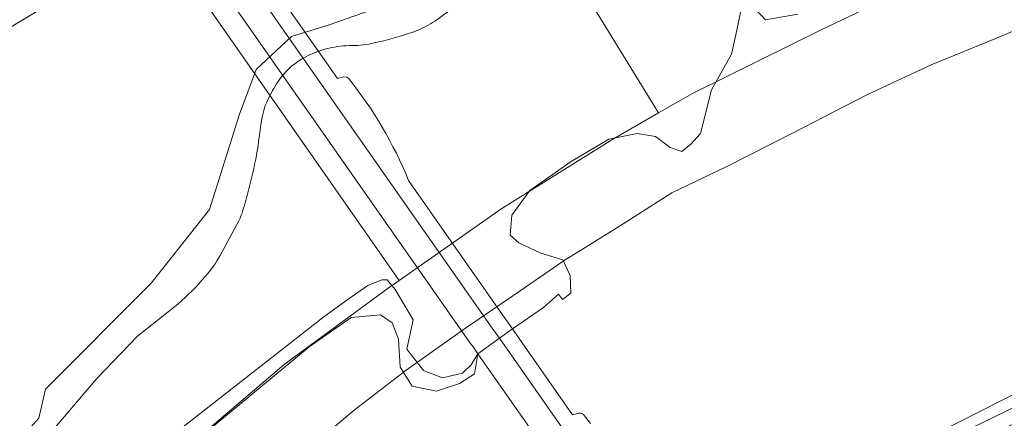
# Model space of a CAD drawing. Header units: metres. Extents: x 237319 to 238937, y 510065 to 511489.
# Tile 141 of 176: x 238274 to 238401, y 510824 to 510876. Entities that reach past the tile are written whole.
import ezdxf

# ---------------------------------------------------------------- set-up
doc = ezdxf.new("R2010")
doc.units = ezdxf.units.M
for name, color, linetype, lineweight in [('B-WE-FV-GELEIDING_WILDRASTER-G', 252, 'Continuous', 18), ('B-WE-GR-GRAS-GV', 252, 'Continuous', 13), ('B-WE-KG-GRENS_PERCEEL-GV', 252, 'Continuous', 18), ('B-WE-KW-KUNSTWERK_DEK-GV', 252, 'Continuous', 18), ('B-WE-OG-TERREIN_OEVER-GV', 252, 'Continuous', 18), ('B-WE-OG-WATER-GV', 252, 'Continuous', 18), ('B-WE-VH-GESLOTENVERHARDING-GV', 252, 'Continuous', 18), ('B-WE-VH-OPENVERHARDING-GV', 252, 'Continuous', 18)]:
    doc.layers.add(name, color=color, linetype=linetype, lineweight=lineweight)

# ---------------------------------------------------------------- blocks, each defined once
blk = doc.blocks.new('brk-2025')
at = {"layer": 'B-WE-KG-GRENS_PERCEEL-GV', "flags": 128}
for points in [[(238317.276, 510928.162), (238356.794, 510863.804), (238361.149, 510866.302), (238377.793, 510874.536), (238397.241, 510883.841)], [(238273.13, 510784.1), (238277.76, 510789.53), (238283.14, 510795.49), (238288.76, 510800.81), (238295.17, 510806.91), (238299.97, 510810.81), (238308.79, 510818.1), (238317.5, 510825.42), (238324.18, 510830.56), (238331.86, 510836.01), (238338.9, 510840.81), (238344.58, 510844.74), (238351.26, 510848.87), (238358.51, 510853.5), (238365.6, 510856.9), (238374.16, 510861.25), (238383.66, 510866.15), (238391.97, 510870.01), (238401.15, 510873.77), (238411.47, 510878.23)], [(238397.241, 510883.841), (238377.793, 510874.536), (238361.149, 510866.302), (238356.794, 510863.804), (238350.766, 510860.347), (238336.538, 510851.472), (238323.314, 510842.172), (238321.884, 510841.167), (238308.46, 510831.311), (238296.446, 510821.044), (238282.366, 510808.787), (238272.38, 510799.128), (238262.147, 510787.059), (238250.036, 510771.901), (238238.743, 510757.033), (238230.706, 510744.765), (238221.95, 510731.497), (238209.252, 510708.052)], [(238411.47, 510878.23), (238401.15, 510873.77), (238391.97, 510870.01), (238383.66, 510866.15), (238374.16, 510861.25), (238365.6, 510856.9), (238358.51, 510853.5), (238351.26, 510848.87), (238344.58, 510844.74), (238338.9, 510840.81), (238331.86, 510836.01), (238324.18, 510830.56), (238317.5, 510825.42), (238308.79, 510818.1), (238299.97, 510810.81), (238295.17, 510806.91), (238288.76, 510800.81), (238283.14, 510795.49), (238277.76, 510789.53), (238273.13, 510784.1)], [(238161.146, 510776.233), (238180.626, 510748.69), (238194.942, 510728.821), (238209.252, 510708.052), (238221.95, 510731.497), (238230.706, 510744.765), (238238.743, 510757.033), (238250.036, 510771.901), (238262.147, 510787.059), (238272.38, 510799.128), (238282.366, 510808.787), (238296.446, 510821.044), (238308.46, 510831.311), (238321.884, 510841.167), (238323.314, 510842.172), (238277.767, 510907.457)]]:
    blk.add_lwpolyline(points, dxfattribs=at)
blk.add_lwpolyline([(238356.794, 510863.804), (238317.276, 510928.162), (238315.202, 510930.962), (238308.127, 510926.866), (238299.818, 510921.916), (238293.061, 510917.808), (238286.145, 510913.267), (238279.477, 510908.708), (238277.767, 510907.457), (238323.314, 510842.172), (238336.538, 510851.472), (238350.766, 510860.347)], close=True, dxfattribs=at)
blk = doc.blocks.new('bgt-2025')
at = {"layer": 'B-WE-GR-GRAS-GV', "flags": 128}
for points in [[(238336.232, 510834.69), (238337.923, 510835.917), (238341.92, 510838.691), (238343.863, 510840.406), (238344.378, 510839.709), (238345.457, 510840.541), (238345.389, 510842.813), (238344.444, 510844.832), (238341.599, 510845.707), (238338.725, 510847.008), (238337.613, 510848.011), (238337.83, 510850.586), (238340.162, 510853.785), (238345.504, 510857.525), (238350.358, 510860.426), (238354.026, 510861.136), (238356.412, 510860.784), (238358.283, 510859.347), (238359.775, 510858.832), (238360.967, 510859.768), (238362.19, 510861.156), (238363.621, 510866.792), (238366.223, 510871.388), (238366.744, 510873.902), (238367.785, 510878.845), (238370.604, 510875.853), (238374.768, 510876.59)], [(238228.912, 510745.215), (238236.028, 510757.034), (238244.204, 510768.951), (238258.031, 510785.129), (238274.429, 510803.836), (238290.653, 510819.538), (238313.578, 510837.462), (238316.722, 510839.734), (238319.253, 510841.502), (238321.048, 510842.264), (238321.729, 510842.264), (238322.79, 510841.013), (238325.103, 510837.096), (238324.283, 510833.286), (238326.417, 510830.538), (238328.877, 510829.597), (238331.488, 510830.182), (238332.606, 510831.256), (238333.468, 510832.683), (238336.232, 510834.69)], [(238294.722, 510839.122), (238289.51, 510834.973), (238284.243, 510829.51), (238278.516, 510822.803), (238273.172, 510816.187), (238267.5, 510809.174), (238261.696, 510802.873), (238255.373, 510796.941), (238249.141, 510791.283), (238242.143, 510785.123), (238234.799, 510779.155), (238227.149, 510773.226), (238219.637, 510767.665), (238214.949, 510764.408)]]:
    blk.add_lwpolyline(points, dxfattribs=at)
at = {"layer": 'B-WE-GR-GRAS-GV'}
for points in [[(238333.326, 510879.595, -0.005052), (238328.163, 510875.857)], [(238327.052, 510875.151, -0.0489425), (238324.928, 510874.209)], [(238328.163, 510875.857, -0.0248794), (238327.052, 510875.151)], [(238324.928, 510874.209, -0.0225131), (238320.07, 510872.846)], [(238314.244, 510872.184, 0.0954298), (238310.212, 510870.439)], [(238317.221, 510872.515, 0.0541218), (238314.244, 510872.184)], [(238320.07, 510872.846, -0.0558303), (238317.221, 510872.515)], [(238310.212, 510870.439, 0.1054573), (238307.465, 510867.563)], [(238307.465, 510867.563, 0.0299444), (238306.194, 510865.193)], [(238306.194, 510865.193, 0.0553798), (238305.72, 510863.78)], [(238305.72, 510863.78, 0.0267904), (238305.244, 510860.867)], [(238305.244, 510860.867, -0.0239944), (238304.737, 510857.659)], [(238304.737, 510857.659, -0.0110016), (238303.771, 510853.491)], [(238303.771, 510853.491, -0.0172518), (238303.006, 510850.869)], [(238303.006, 510850.869, -0.0401056), (238302.586, 510849.87)], [(238302.586, 510849.87, -0.0087356), (238300.183, 510845.405)], [(238300.183, 510845.405, -0.0511749), (238298.252, 510842.661)], [(238298.252, 510842.661, -0.0343756), (238294.722, 510839.122)]]:
    blk.add_lwpolyline(points, format="xyb", dxfattribs=at)
at = {"layer": 'B-WE-KW-KUNSTWERK_DEK-GV', "flags": 128}
for points in [[(238316.749, 510868.283), (238316.524, 510868.428), (238316.148, 510868.465), (238315.319, 510868.261), (238284.485, 510912.257)], [(238280.011, 510909.068), (238332.609, 510833.91), (238332.787, 510833.656), (238333.468, 510832.683), (238334.677, 510830.955), (238355.466, 510801.248), (238355.854, 510800.695), (238356.657, 510799.547), (238356.956, 510799.119), (238360.334, 510794.292), (238367.18, 510784.51), (238369.995, 510786.443), (238371.728, 510787.632), (238364.799, 510797.529), (238361.387, 510802.403), (238361.075, 510802.849), (238360.275, 510803.992), (238359.936, 510804.477), (238354.915, 510811.649)], [(238339.177, 510834.123), (238337.923, 510835.917), (238337.203, 510836.947), (238336.957, 510837.299), (238324.515, 510855.094)], [(238346.498, 510825.029), (238345.68, 510824.822), (238339.177, 510834.123)], [(238348.018, 510823.675), (238347.09, 510824.87)]]:
    blk.add_lwpolyline(points, dxfattribs=at)
at = {"layer": 'B-WE-KW-KUNSTWERK_DEK-GV'}
for points in [[(238324.515, 510855.094, 0.071434), (238316.749, 510868.283)], [(238347.09, 510824.87, 0.1535297), (238346.498, 510825.029)]]:
    blk.add_lwpolyline(points, format="xyb", dxfattribs=at)
at = {"layer": 'B-WE-OG-TERREIN_OEVER-GV', "flags": 128}
for points in [[(238323.214, 510878.317), (238314.256, 510875.183), (238309.403, 510873.691), (238304.85, 510869.437), (238302.675, 510863.661), (238298.793, 510851.349), (238291.254, 510841.797), (238277.651, 510828.108), (238276.755, 510824.377), (238264.662, 510810.796)], [(238272.788, 510874.679), (238280.965, 510879.628)], [(238296.612, 510821.105), (238311.658, 510833.575), (238317.105, 510837.364), (238320.896, 510837.713), (238322.378, 510836.711), (238323.205, 510834.577), (238323.423, 510830.962), (238324.992, 510828.522), (238328.129, 510827.869), (238331.092, 510828.871), (238333.01, 510830.09), (238333.468, 510832.683), (238332.606, 510831.256), (238331.488, 510830.182), (238328.877, 510829.597), (238326.417, 510830.538), (238324.283, 510833.286), (238325.103, 510837.096), (238322.79, 510841.013), (238321.729, 510842.264), (238321.048, 510842.264), (238319.253, 510841.502), (238316.722, 510839.734), (238313.578, 510837.462), (238290.653, 510819.538)], [(238273.172, 510816.187), (238278.516, 510822.803), (238284.243, 510829.51), (238289.51, 510834.973), (238294.722, 510839.122)]]:
    blk.add_lwpolyline(points, dxfattribs=at)
at = {"layer": 'B-WE-OG-TERREIN_OEVER-GV'}
for points in [[(238328.163, 510875.857, 0.005052), (238333.326, 510879.595)], [(238324.928, 510874.209, 0.0489425), (238327.052, 510875.151)], [(238327.052, 510875.151, 0.0248794), (238328.163, 510875.857)], [(238320.07, 510872.846, 0.0225131), (238324.928, 510874.209)], [(238310.212, 510870.439, -0.0954298), (238314.244, 510872.184)], [(238314.244, 510872.184, -0.0541218), (238317.221, 510872.515)], [(238317.221, 510872.515, 0.0558303), (238320.07, 510872.846)], [(238307.465, 510867.563, -0.1054573), (238310.212, 510870.439)], [(238306.194, 510865.193, -0.0299444), (238307.465, 510867.563)], [(238305.72, 510863.78, -0.0553798), (238306.194, 510865.193)], [(238305.244, 510860.867, -0.0267904), (238305.72, 510863.78)], [(238304.737, 510857.659, 0.0239944), (238305.244, 510860.867)], [(238303.771, 510853.491, 0.0110016), (238304.737, 510857.659)], [(238303.006, 510850.869, 0.0172518), (238303.771, 510853.491)], [(238302.586, 510849.87, 0.0401056), (238303.006, 510850.869)], [(238300.183, 510845.405, 0.0087356), (238302.586, 510849.87)], [(238298.252, 510842.661, 0.0511749), (238300.183, 510845.405)], [(238294.722, 510839.122, 0.0343756), (238298.252, 510842.661)]]:
    blk.add_lwpolyline(points, format="xyb", dxfattribs=at)
at = {"layer": 'B-WE-OG-TERREIN_OEVER-GV', "flags": 128}
blk.add_lwpolyline([(238437.443, 510840.815), (238437.394, 510840.906), (238436.462, 510841.594), (238431.447, 510840.475), (238423.519, 510837.577), (238415.788, 510834.168), (238406.488, 510829.433), (238384.521, 510818.272), (238379.668, 510815.576), (238380.489, 510814.136), (238397.252, 510823.118), (238415.133, 510831.823), (238428.3, 510837.447)], close=True, dxfattribs=at)
at = {"layer": 'B-WE-OG-WATER-GV', "flags": 128}
for points in [[(238280.965, 510879.628), (238272.788, 510874.679)], [(238264.662, 510810.796), (238276.755, 510824.377), (238277.651, 510828.108), (238291.254, 510841.797), (238298.793, 510851.349), (238302.675, 510863.661), (238304.85, 510869.437), (238309.403, 510873.691), (238314.256, 510875.183), (238323.214, 510878.317)]]:
    blk.add_lwpolyline(points, dxfattribs=at)
at = {"layer": 'B-WE-VH-GESLOTENVERHARDING-GV', "flags": 128}
for points in [[(238316.749, 510868.283), (238316.524, 510868.428), (238316.148, 510868.465), (238315.319, 510868.261), (238284.485, 510912.257), (238280.823, 510917.484), (238279.122, 510916.301), (238282.795, 510911.052), (238335.306, 510836.013), (238336.232, 510834.69), (238358.235, 510803.248), (238358.592, 510802.738), (238359.394, 510801.592), (238359.701, 510801.153), (238363.099, 510796.297), (238369.995, 510786.443), (238371.728, 510787.632), (238364.799, 510797.529), (238361.387, 510802.403), (238361.075, 510802.849), (238360.275, 510803.992), (238359.936, 510804.477), (238354.915, 510811.649)], [(238346.498, 510825.029), (238345.68, 510824.822), (238339.177, 510834.123), (238337.923, 510835.917), (238337.203, 510836.947), (238336.957, 510837.299), (238324.515, 510855.094)], [(238348.018, 510823.675), (238347.09, 510824.87)]]:
    blk.add_lwpolyline(points, dxfattribs=at)
blk.add_lwpolyline([(238279.122, 510916.301), (238276.316, 510914.348), (238279.663, 510909.566), (238279.837, 510909.317), (238280.011, 510909.068), (238332.609, 510833.91), (238332.787, 510833.656), (238333.468, 510832.683), (238334.677, 510830.955), (238355.466, 510801.248), (238355.854, 510800.695), (238356.657, 510799.547), (238356.956, 510799.119), (238360.334, 510794.292), (238367.18, 510784.51), (238369.995, 510786.443), (238363.099, 510796.297), (238359.701, 510801.153), (238359.394, 510801.592), (238358.592, 510802.738), (238358.235, 510803.248), (238336.232, 510834.69), (238335.306, 510836.013), (238282.795, 510911.052)], close=True, dxfattribs=at)
at = {"layer": 'B-WE-VH-GESLOTENVERHARDING-GV'}
for points in [[(238324.515, 510855.094, 0.071434), (238316.749, 510868.283)], [(238347.09, 510824.87, 0.1535297), (238346.498, 510825.029)]]:
    blk.add_lwpolyline(points, format="xyb", dxfattribs=at)
at = {"layer": 'B-WE-VH-OPENVERHARDING-GV', "flags": 128}
blk.add_lwpolyline([(238415.133, 510831.823), (238397.252, 510823.118), (238380.489, 510814.136), (238375.28, 510811.177), (238370.786, 510808.704), (238365.25, 510805.183), (238362.96, 510803.537), (238363.057, 510803.39), (238364.098, 510801.978), (238370.937, 510806.555), (238377.956, 510810.479), (238379.708, 510811.441), (238384.098, 510813.873), (238384.158, 510813.902), (238384.173, 510813.871), (238384.326, 510813.547), (238386.03, 510814.5), (238385.864, 510814.791), (238385.863, 510814.876), (238403.095, 510823.889)], dxfattribs=at)
at = {"layer": 'B-WE-KG-GRENS_PERCEEL-GV'}
blk.add_blockref('brk-2025', (0, 0), dxfattribs=at)

msp = doc.modelspace()

# ---------------------------------------------------------------- linework, layer by layer
at = {"layer": 'B-WE-OG-WATER-GV', "flags": 128}
for points in [[(238374.768, 510876.59), (238370.604, 510875.853), (238367.785, 510878.845), (238366.744, 510873.902), (238366.223, 510871.388), (238363.621, 510866.792), (238362.19, 510861.156), (238360.967, 510859.768), (238359.775, 510858.832), (238358.283, 510859.347), (238356.412, 510860.784), (238354.026, 510861.136), (238350.358, 510860.426), (238345.504, 510857.525), (238340.162, 510853.785), (238337.83, 510850.586), (238337.613, 510848.011), (238338.725, 510847.008), (238341.599, 510845.707), (238344.444, 510844.832), (238345.389, 510842.813), (238345.457, 510840.541), (238344.378, 510839.709), (238343.863, 510840.406), (238341.92, 510838.691), (238337.923, 510835.917), (238336.232, 510834.69), (238333.468, 510832.683), (238333.01, 510830.09), (238331.092, 510828.871), (238328.129, 510827.869), (238324.992, 510828.522), (238323.423, 510830.962), (238323.205, 510834.577), (238322.378, 510836.711), (238320.896, 510837.713), (238317.105, 510837.364), (238311.658, 510833.575), (238296.612, 510821.105)], [(238276.273, 510719.336), (238284.275, 510731.121), (238291.566, 510740.733), (238299.946, 510750.75), (238308.831, 510760.588), (238318, 510770.008), (238327.455, 510778.83), (238337.153, 510787.151), (238347.165, 510795.01), (238354.644, 510800.654), (238355.466, 510801.248), (238358.235, 510803.248), (238359.936, 510804.477), (238363.799, 510807.267), (238364.096, 510806.84), (238364.366, 510806.453), (238374.451, 510812.694), (238379.668, 510815.576), (238384.521, 510818.272), (238406.488, 510829.433)]]:
    msp.add_lwpolyline(points, dxfattribs=at)

# ---------------------------------------------------------------- block references
at = {"layer": 'B-WE-FV-GELEIDING_WILDRASTER-G'}
msp.add_blockref('bgt-2025', (0, 0), dxfattribs=at)

doc.saveas('drawing.dxf')
